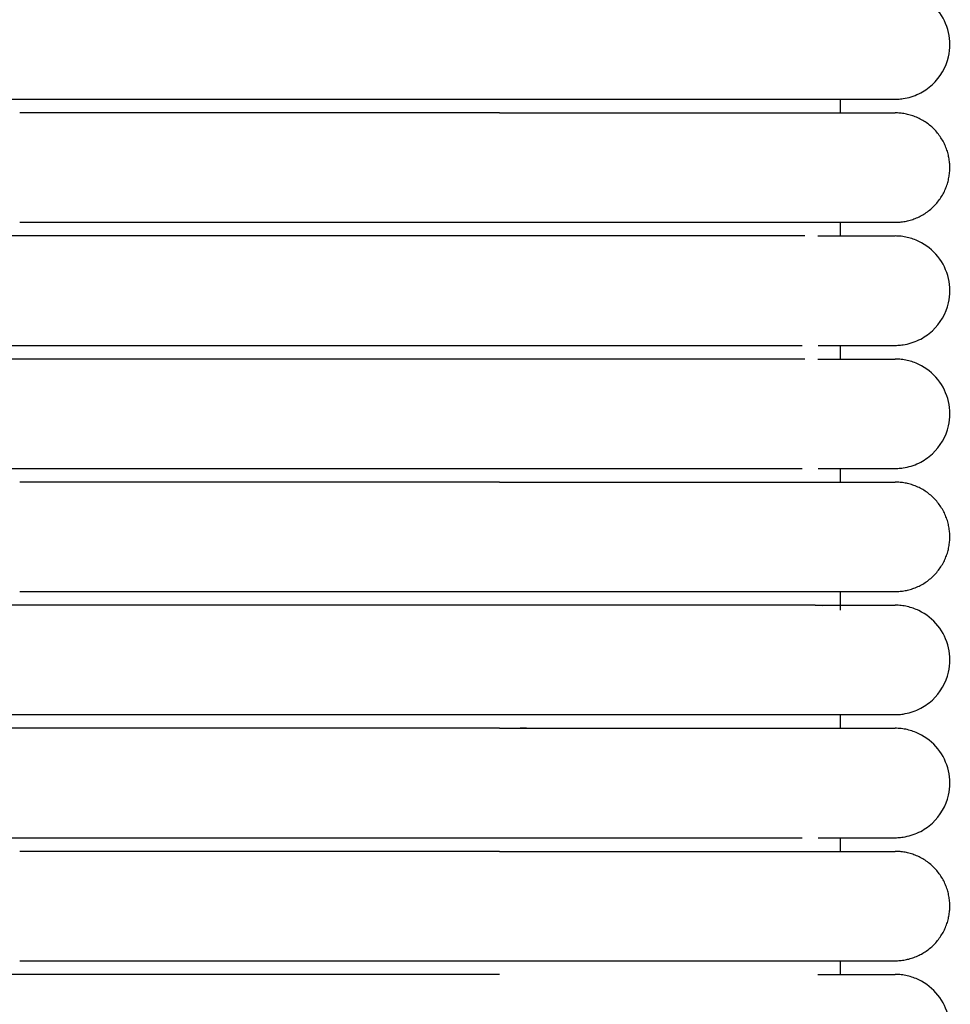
# Model space of a CAD drawing. Header units: millimetres. Extents: x -31695 to -19845, y -5614 to 7253.
# Tile 186 of 256: x -29446 to -29412, y 4864 to 4900. Entities that reach past the tile are written whole.
import ezdxf

# ---------------------------------------------------------------- set-up
doc = ezdxf.new("R2010")
doc.units = ezdxf.units.MM
doc.layers.add('2d', color=7, linetype='Continuous', true_color=0x000000)

msp = doc.modelspace()

# ---------------------------------------------------------------- linework, layer by layer
at = {"layer": '2d', "linetype": 'Continuous', "lineweight": -3}
for points, knots in [([(-29414.064, 4896.995), (-29414.031, 4896.995), (-29413.998, 4896.996), (-29413.898, 4897.001), (-29413.832, 4897.008), (-29413.766, 4897.017), (-29413.569, 4897.047), (-29413.377, 4897.107), (-29413.197, 4897.193), (-29413.017, 4897.28), (-29412.85, 4897.393), (-29412.704, 4897.529), (-29412.412, 4897.8), (-29412.203, 4898.161), (-29412.114, 4898.55), (-29412.048, 4898.842), (-29412.048, 4899.149), (-29412.115, 4899.44), (-29412.182, 4899.732), (-29412.314, 4900.008), (-29412.501, 4900.242), (-29412.687, 4900.476), (-29412.928, 4900.667), (-29413.197, 4900.797), (-29413.332, 4900.862), (-29413.474, 4900.912), (-29413.62, 4900.945), (-29413.693, 4900.962), (-29413.767, 4900.974), (-29413.878, 4900.987), (-29413.915, 4900.99), (-29413.981, 4900.993), (-29414.037, 4900.994), (-29414.065, 4900.995)], [23.44555, 23.44555, 23.44555, 23.44555, 23.445651, 23.445651, 23.445853, 23.445853, 23.445853, 24.046298, 24.046298, 24.046298, 24.647108, 24.647108, 24.647108, 25.861391, 25.861391, 25.861391, 26.766947, 26.766947, 26.766947, 27.671851, 27.671851, 27.671851, 28.577115, 28.577115, 28.577115, 29.026854, 29.026854, 29.026854, 29.266292, 29.266292, 29.386004, 29.386004, 29.475728, 29.475728, 29.475728, 29.475728]), ([(-29416.883, 4896.995), (-29416.2, 4896.995), (-29415.638, 4896.995), (-29415.202, 4896.995), (-29414.832, 4896.995), (-29414.554, 4896.995), (-29414.365, 4896.995), (-29414.177, 4896.995), (-29414.078, 4896.995), (-29414.065, 4896.995)], [0, 0, 0, 0, 8.585639, 8.585639, 8.585639, 15.831644, 15.831644, 15.831644, 22.972454, 22.972454, 22.972454, 22.972454]), ([(-29416.884, 4891.995), (-29416.198, 4891.995), (-29415.637, 4891.995), (-29415.203, 4891.995), (-29414.833, 4891.995), (-29414.554, 4891.995), (-29414.365, 4891.995), (-29414.177, 4891.995), (-29414.079, 4891.995), (-29414.065, 4891.995)], [0, 0, 0, 0, 8.649968, 8.649968, 8.649968, 15.950267, 15.950267, 15.950267, 23.144583, 23.144583, 23.144583, 23.144583]), ([(-29414.064, 4887.995), (-29414.031, 4887.995), (-29413.998, 4887.996), (-29413.898, 4888.001), (-29413.832, 4888.008), (-29413.766, 4888.017), (-29413.569, 4888.047), (-29413.377, 4888.107), (-29413.197, 4888.193), (-29413.017, 4888.28), (-29412.85, 4888.393), (-29412.704, 4888.529), (-29412.412, 4888.8), (-29412.203, 4889.161), (-29412.114, 4889.55), (-29412.048, 4889.842), (-29412.048, 4890.149), (-29412.115, 4890.44), (-29412.182, 4890.732), (-29412.314, 4891.008), (-29412.501, 4891.242), (-29412.687, 4891.476), (-29412.928, 4891.667), (-29413.197, 4891.797), (-29413.332, 4891.862), (-29413.474, 4891.912), (-29413.62, 4891.945), (-29413.693, 4891.962), (-29413.767, 4891.974), (-29413.878, 4891.987), (-29413.915, 4891.99), (-29413.981, 4891.993), (-29414.037, 4891.994), (-29414.065, 4891.995)], [23.445517, 23.445517, 23.445517, 23.445517, 23.445629, 23.445629, 23.445853, 23.445853, 23.445853, 24.046298, 24.046298, 24.046298, 24.647108, 24.647108, 24.647108, 25.861391, 25.861391, 25.861391, 26.766947, 26.766947, 26.766947, 27.671851, 27.671851, 27.671851, 28.577115, 28.577115, 28.577115, 29.026854, 29.026854, 29.026854, 29.266292, 29.266292, 29.386004, 29.386004, 29.475728, 29.475728, 29.475728, 29.475728]), ([(-29428.526, 4887.995), (-29428.325, 4887.995), (-29428.122, 4887.995), (-29427.922, 4887.995), (-29427.72, 4887.995), (-29427.519, 4887.995), (-29427.318, 4887.995), (-29427.117, 4887.995), (-29426.916, 4887.995), (-29426.716, 4887.995), (-29426.516, 4887.995), (-29426.317, 4887.995), (-29426.118, 4887.995), (-29425.919, 4887.995), (-29425.722, 4887.995), (-29425.525, 4887.995), (-29425.329, 4887.995), (-29425.133, 4887.995), (-29424.939, 4887.995), (-29424.915, 4887.995), (-29424.891, 4887.995), (-29424.867, 4887.995), (-29424.842, 4887.995), (-29424.818, 4887.995), (-29424.794, 4887.995), (-29424.746, 4887.995), (-29424.698, 4887.995), (-29424.649, 4887.995), (-29424.553, 4887.995), (-29424.457, 4887.995), (-29424.362, 4887.995), (-29424.171, 4887.995), (-29423.982, 4887.995), (-29423.795, 4887.995), (-29423.607, 4887.995), (-29423.422, 4887.995), (-29423.24, 4887.995), (-29423.059, 4887.995), (-29422.88, 4887.995), (-29422.705, 4887.995), (-29422.53, 4887.995), (-29422.358, 4887.995), (-29422.189, 4887.995), (-29422.02, 4887.995), (-29421.855, 4887.995), (-29421.693, 4887.995), (-29421.531, 4887.995), (-29421.372, 4887.995), (-29421.218, 4887.995), (-29421.063, 4887.995), (-29420.911, 4887.995), (-29420.764, 4887.995), (-29420.616, 4887.995), (-29420.473, 4887.995), (-29420.333, 4887.995), (-29420.193, 4887.995), (-29420.057, 4887.995), (-29419.925, 4887.995), (-29419.923, 4887.995), (-29419.921, 4887.995), (-29419.913, 4887.995), (-29419.909, 4887.995), (-29419.905, 4887.995), (-29419.901, 4887.995), (-29419.893, 4887.995), (-29419.886, 4887.995), (-29419.878, 4887.995), (-29419.862, 4887.995), (-29419.847, 4887.995), (-29419.832, 4887.995), (-29419.801, 4887.995), (-29419.77, 4887.995), (-29419.739, 4887.995), (-29419.709, 4887.995), (-29419.678, 4887.995), (-29419.648, 4887.995), (-29419.633, 4887.995), (-29419.618, 4887.995), (-29419.603, 4887.995), (-29419.595, 4887.995), (-29419.588, 4887.995), (-29419.58, 4887.995), (-29419.572, 4887.995), (-29419.565, 4887.995), (-29419.557, 4887.995), (-29419.527, 4887.995), (-29419.497, 4887.995), (-29419.468, 4887.995), (-29419.438, 4887.995), (-29419.408, 4887.995), (-29419.379, 4887.995), (-29419.349, 4887.995), (-29419.32, 4887.995), (-29419.291, 4887.995), (-29419.276, 4887.995), (-29419.262, 4887.995), (-29419.247, 4887.995), (-29419.233, 4887.995), (-29419.218, 4887.995), (-29419.204, 4887.995), (-29419.146, 4887.995), (-29419.089, 4887.995), (-29419.033, 4887.995), (-29418.977, 4887.995), (-29418.921, 4887.995), (-29418.866, 4887.995), (-29418.811, 4887.995), (-29418.756, 4887.995), (-29418.703, 4887.995), (-29418.649, 4887.995), (-29418.596, 4887.995), (-29418.544, 4887.995), (-29418.518, 4887.995), (-29418.492, 4887.995), (-29418.467, 4887.995), (-29418.441, 4887.995), (-29418.416, 4887.995), (-29418.39, 4887.995), (-29418.34, 4887.995), (-29418.29, 4887.995), (-29418.241, 4887.995), (-29418.229, 4887.995), (-29418.217, 4887.995), (-29418.205, 4887.995), (-29418.202, 4887.995), (-29418.198, 4887.995), (-29418.186, 4887.995), (-29418.18, 4887.995), (-29418.174, 4887.995), (-29418.168, 4887.995), (-29418.156, 4887.995), (-29418.144, 4887.995), (-29418.132, 4887.995), (-29418.12, 4887.995), (-29418.109, 4887.995), (-29418.097, 4887.995), (-29418.085, 4887.995), (-29418.073, 4887.995), (-29418.062, 4887.995), (-29418.05, 4887.995), (-29418.038, 4887.995), (-29418.027, 4887.995), (-29418.003, 4887.995), (-29417.98, 4887.995), (-29417.958, 4887.995), (-29417.935, 4887.995), (-29417.912, 4887.995), (-29417.89, 4887.995), (-29417.868, 4887.995), (-29417.846, 4887.995), (-29417.824, 4887.995), (-29417.818, 4887.995), (-29417.813, 4887.995), (-29417.808, 4887.995), (-29417.802, 4887.995), (-29417.797, 4887.995), (-29417.791, 4887.995), (-29417.786, 4887.995), (-29417.781, 4887.995), (-29417.775, 4887.995), (-29417.77, 4887.995), (-29417.764, 4887.995), (-29417.759, 4887.995), (-29417.738, 4887.995), (-29417.717, 4887.995), (-29417.696, 4887.995), (-29417.685, 4887.995), (-29417.675, 4887.995), (-29417.664, 4887.995), (-29417.654, 4887.995), (-29417.644, 4887.995), (-29417.634, 4887.995), (-29417.629, 4887.995), (-29417.623, 4887.995), (-29417.618, 4887.995), (-29417.616, 4887.995), (-29417.613, 4887.995), (-29417.603, 4887.995), (-29417.593, 4887.995), (-29417.583, 4887.995), (-29417.573, 4887.995), (-29417.568, 4887.995), (-29417.563, 4887.995), (-29417.558, 4887.995), (-29417.553, 4887.995), (-29417.548, 4887.995), (-29417.543, 4887.995), (-29417.541, 4887.995), (-29417.539, 4887.995), (-29417.529, 4887.995), (-29417.524, 4887.995), (-29417.519, 4887.995), (-29417.46, 4887.995)], [0, 0, 0, 0, 0.610358, 0.610358, 0.610358, 1.221927, 1.221927, 1.221927, 1.83461, 1.83461, 1.83461, 2.448304, 2.448304, 2.448304, 3.0629, 3.0629, 3.0629, 3.678308, 3.678308, 3.678308, 3.755279, 3.755279, 3.755279, 3.832262, 3.832262, 3.832262, 3.986263, 3.986263, 3.986263, 4.294407, 4.294407, 4.294407, 4.911284, 4.911284, 4.911284, 5.527266, 5.527266, 5.527266, 6.137548, 6.137548, 6.137548, 6.742447, 6.742447, 6.742447, 7.342023, 7.342023, 7.342023, 7.936208, 7.936208, 7.936208, 8.524878, 8.524878, 8.524878, 9.107824, 9.107824, 9.107824, 9.684792, 9.684792, 9.684792, 9.701692, 9.701692, 9.701692, 9.718601, 9.718601, 9.718601, 9.752443, 9.752443, 9.752443, 9.820216, 9.820216, 9.820216, 9.95612, 9.95612, 9.95612, 10.092494, 10.092494, 10.092494, 10.160856, 10.160856, 10.160856, 10.19508, 10.19508, 10.19508, 10.229333, 10.229333, 10.229333, 10.36663, 10.36663, 10.36663, 10.50438, 10.50438, 10.50438, 10.642574, 10.642574, 10.642574, 10.711837, 10.711837, 10.711837, 10.78121, 10.78121, 10.78121, 11.059782, 11.059782, 11.059782, 11.340054, 11.340054, 11.340054, 11.621987, 11.621987, 11.621987, 11.905551, 11.905551, 11.905551, 12.047936, 12.047936, 12.047936, 12.190719, 12.190719, 12.190719, 12.477472, 12.477472, 12.477472, 12.549405, 12.549405, 12.549405, 12.585409, 12.585409, 12.585409, 12.621437, 12.621437, 12.621437, 12.693566, 12.693566, 12.693566, 12.765793, 12.765793, 12.765793, 12.838117, 12.838117, 12.838117, 12.910539, 12.910539, 12.910539, 13.055673, 13.055673, 13.055673, 13.201197, 13.201197, 13.201197, 13.347111, 13.347111, 13.347111, 13.38365, 13.38365, 13.38365, 13.420214, 13.420214, 13.420214, 13.456803, 13.456803, 13.456803, 13.493415, 13.493415, 13.493415, 13.64011, 13.64011, 13.64011, 13.713606, 13.713606, 13.713606, 13.787199, 13.787199, 13.787199, 13.824034, 13.824034, 13.824034, 13.860892, 13.860892, 13.860892, 13.934684, 13.934684, 13.934684, 13.971618, 13.971618, 13.971618, 14.008576, 14.008576, 14.008576, 14.045559, 14.045559, 14.045559, 14.082567, 14.082567, 14.082567, 14.082567]), ([(-29416.883, 4887.995), (-29416.2, 4887.995), (-29415.638, 4887.995), (-29415.202, 4887.995), (-29414.832, 4887.995), (-29414.554, 4887.995), (-29414.365, 4887.995), (-29414.177, 4887.995), (-29414.078, 4887.995), (-29414.065, 4887.995)], [0, 0, 0, 0, 8.58564, 8.58564, 8.58564, 15.831646, 15.831646, 15.831646, 22.972458, 22.972458, 22.972458, 22.972458]), ([(-29416.884, 4887.495), (-29416.198, 4887.495), (-29415.637, 4887.495), (-29415.203, 4887.495), (-29414.833, 4887.495), (-29414.554, 4887.495), (-29414.365, 4887.495), (-29414.177, 4887.495), (-29414.079, 4887.495), (-29414.065, 4887.495)], [0, 0, 0, 0, 8.649968, 8.649968, 8.649968, 15.950267, 15.950267, 15.950267, 23.144583, 23.144583, 23.144583, 23.144583]), ([(-29414.064, 4883.495), (-29414.031, 4883.495), (-29413.998, 4883.496), (-29413.898, 4883.501), (-29413.832, 4883.508), (-29413.766, 4883.517), (-29413.569, 4883.547), (-29413.377, 4883.607), (-29413.197, 4883.693), (-29413.017, 4883.78), (-29412.85, 4883.893), (-29412.704, 4884.029), (-29412.412, 4884.3), (-29412.203, 4884.661), (-29412.114, 4885.05), (-29412.048, 4885.342), (-29412.048, 4885.649), (-29412.115, 4885.94), (-29412.182, 4886.232), (-29412.314, 4886.508), (-29412.501, 4886.742), (-29412.687, 4886.976), (-29412.928, 4887.167), (-29413.197, 4887.297), (-29413.332, 4887.362), (-29413.474, 4887.412), (-29413.62, 4887.445), (-29413.693, 4887.462), (-29413.767, 4887.474), (-29413.878, 4887.487), (-29413.915, 4887.49), (-29413.981, 4887.493), (-29414.037, 4887.494), (-29414.065, 4887.495)], [23.445666, 23.445666, 23.445666, 23.445666, 23.445728, 23.445728, 23.445853, 23.445853, 23.445853, 24.046298, 24.046298, 24.046298, 24.647108, 24.647108, 24.647108, 25.861391, 25.861391, 25.861391, 26.766947, 26.766947, 26.766947, 27.671851, 27.671851, 27.671851, 28.577115, 28.577115, 28.577115, 29.026854, 29.026854, 29.026854, 29.266292, 29.266292, 29.386004, 29.386004, 29.475728, 29.475728, 29.475728, 29.475728]), ([(-29428.526, 4883.495), (-29428.325, 4883.495), (-29428.122, 4883.495), (-29427.922, 4883.495), (-29427.72, 4883.495), (-29427.519, 4883.495), (-29427.318, 4883.495), (-29427.117, 4883.495), (-29426.916, 4883.495), (-29426.716, 4883.495), (-29426.516, 4883.495), (-29426.317, 4883.495), (-29426.118, 4883.495), (-29425.919, 4883.495), (-29425.722, 4883.495), (-29425.525, 4883.495), (-29425.329, 4883.495), (-29425.133, 4883.495), (-29424.939, 4883.495), (-29424.915, 4883.495), (-29424.891, 4883.495), (-29424.867, 4883.495), (-29424.842, 4883.495), (-29424.818, 4883.495), (-29424.794, 4883.495), (-29424.746, 4883.495), (-29424.698, 4883.495), (-29424.649, 4883.495), (-29424.553, 4883.495), (-29424.457, 4883.495), (-29424.362, 4883.495), (-29424.171, 4883.495), (-29423.982, 4883.495), (-29423.795, 4883.495), (-29423.607, 4883.495), (-29423.422, 4883.495), (-29423.24, 4883.495), (-29423.059, 4883.495), (-29422.88, 4883.495), (-29422.705, 4883.495), (-29422.53, 4883.495), (-29422.358, 4883.495), (-29422.189, 4883.495), (-29422.02, 4883.495), (-29421.855, 4883.495), (-29421.693, 4883.495), (-29421.531, 4883.495), (-29421.372, 4883.495), (-29421.218, 4883.495), (-29421.063, 4883.495), (-29420.911, 4883.495), (-29420.764, 4883.495), (-29420.617, 4883.495), (-29420.473, 4883.495), (-29420.333, 4883.495), (-29420.193, 4883.495), (-29420.057, 4883.495), (-29419.925, 4883.495), (-29419.923, 4883.495), (-29419.921, 4883.495), (-29419.913, 4883.495), (-29419.909, 4883.495), (-29419.905, 4883.495), (-29419.901, 4883.495), (-29419.893, 4883.495), (-29419.886, 4883.495), (-29419.878, 4883.495), (-29419.862, 4883.495), (-29419.847, 4883.495), (-29419.832, 4883.495), (-29419.801, 4883.495), (-29419.77, 4883.495), (-29419.739, 4883.495), (-29419.709, 4883.495), (-29419.678, 4883.495), (-29419.648, 4883.495), (-29419.633, 4883.495), (-29419.618, 4883.495), (-29419.603, 4883.495), (-29419.595, 4883.495), (-29419.588, 4883.495), (-29419.58, 4883.495), (-29419.572, 4883.495), (-29419.565, 4883.495), (-29419.557, 4883.495), (-29419.527, 4883.495), (-29419.497, 4883.495), (-29419.468, 4883.495), (-29419.438, 4883.495), (-29419.408, 4883.495), (-29419.379, 4883.495), (-29419.349, 4883.495), (-29419.32, 4883.495), (-29419.291, 4883.495), (-29419.276, 4883.495), (-29419.262, 4883.495), (-29419.247, 4883.495), (-29419.233, 4883.495), (-29419.218, 4883.495), (-29419.204, 4883.495), (-29419.146, 4883.495), (-29419.089, 4883.495), (-29419.033, 4883.495), (-29418.977, 4883.495), (-29418.921, 4883.495), (-29418.866, 4883.495), (-29418.811, 4883.495), (-29418.756, 4883.495), (-29418.703, 4883.495), (-29418.649, 4883.495), (-29418.596, 4883.495), (-29418.544, 4883.495), (-29418.518, 4883.495), (-29418.492, 4883.495), (-29418.467, 4883.495), (-29418.441, 4883.495), (-29418.416, 4883.495), (-29418.39, 4883.495), (-29418.34, 4883.495), (-29418.29, 4883.495), (-29418.241, 4883.495), (-29418.229, 4883.495), (-29418.217, 4883.495), (-29418.205, 4883.495), (-29418.202, 4883.495), (-29418.198, 4883.495), (-29418.186, 4883.495), (-29418.18, 4883.495), (-29418.174, 4883.495), (-29418.168, 4883.495), (-29418.156, 4883.495), (-29418.144, 4883.495), (-29418.132, 4883.495), (-29418.12, 4883.495), (-29418.109, 4883.495), (-29418.097, 4883.495), (-29418.085, 4883.495), (-29418.073, 4883.495), (-29418.062, 4883.495), (-29418.05, 4883.495), (-29418.038, 4883.495), (-29418.027, 4883.495), (-29418.003, 4883.495), (-29417.98, 4883.495), (-29417.958, 4883.495), (-29417.935, 4883.495), (-29417.912, 4883.495), (-29417.89, 4883.495), (-29417.868, 4883.495), (-29417.846, 4883.495), (-29417.824, 4883.495), (-29417.818, 4883.495), (-29417.813, 4883.495), (-29417.808, 4883.495), (-29417.802, 4883.495), (-29417.797, 4883.495), (-29417.791, 4883.495), (-29417.786, 4883.495), (-29417.781, 4883.495), (-29417.775, 4883.495), (-29417.77, 4883.495), (-29417.764, 4883.495), (-29417.759, 4883.495), (-29417.738, 4883.495), (-29417.717, 4883.495), (-29417.696, 4883.495), (-29417.685, 4883.495), (-29417.675, 4883.495), (-29417.664, 4883.495), (-29417.654, 4883.495), (-29417.644, 4883.495), (-29417.634, 4883.495), (-29417.629, 4883.495), (-29417.623, 4883.495), (-29417.618, 4883.495), (-29417.616, 4883.495), (-29417.613, 4883.495), (-29417.603, 4883.495), (-29417.593, 4883.495), (-29417.583, 4883.495), (-29417.573, 4883.495), (-29417.568, 4883.495), (-29417.563, 4883.495), (-29417.558, 4883.495), (-29417.553, 4883.495), (-29417.548, 4883.495), (-29417.543, 4883.495), (-29417.541, 4883.495), (-29417.539, 4883.495), (-29417.529, 4883.495), (-29417.524, 4883.495), (-29417.519, 4883.495), (-29417.46, 4883.495)], [0, 0, 0, 0, 0.610358, 0.610358, 0.610358, 1.221927, 1.221927, 1.221927, 1.83461, 1.83461, 1.83461, 2.448304, 2.448304, 2.448304, 3.0629, 3.0629, 3.0629, 3.678308, 3.678308, 3.678308, 3.75528, 3.75528, 3.75528, 3.832263, 3.832263, 3.832263, 3.986264, 3.986264, 3.986264, 4.294407, 4.294407, 4.294407, 4.911284, 4.911284, 4.911284, 5.527266, 5.527266, 5.527266, 6.137548, 6.137548, 6.137548, 6.742447, 6.742447, 6.742447, 7.342024, 7.342024, 7.342024, 7.936209, 7.936209, 7.936209, 8.524879, 8.524879, 8.524879, 9.107824, 9.107824, 9.107824, 9.684792, 9.684792, 9.684792, 9.701692, 9.701692, 9.701692, 9.718602, 9.718602, 9.718602, 9.752443, 9.752443, 9.752443, 9.820216, 9.820216, 9.820216, 9.95612, 9.95612, 9.95612, 10.092495, 10.092495, 10.092495, 10.160857, 10.160857, 10.160857, 10.195081, 10.195081, 10.195081, 10.229334, 10.229334, 10.229334, 10.366631, 10.366631, 10.366631, 10.50438, 10.50438, 10.50438, 10.642575, 10.642575, 10.642575, 10.711838, 10.711838, 10.711838, 10.78121, 10.78121, 10.78121, 11.059782, 11.059782, 11.059782, 11.340054, 11.340054, 11.340054, 11.621987, 11.621987, 11.621987, 11.905552, 11.905552, 11.905552, 12.047936, 12.047936, 12.047936, 12.190719, 12.190719, 12.190719, 12.477472, 12.477472, 12.477472, 12.549406, 12.549406, 12.549406, 12.585409, 12.585409, 12.585409, 12.621437, 12.621437, 12.621437, 12.693567, 12.693567, 12.693567, 12.765794, 12.765794, 12.765794, 12.838118, 12.838118, 12.838118, 12.910539, 12.910539, 12.910539, 13.055674, 13.055674, 13.055674, 13.201198, 13.201198, 13.201198, 13.347111, 13.347111, 13.347111, 13.38365, 13.38365, 13.38365, 13.420214, 13.420214, 13.420214, 13.456803, 13.456803, 13.456803, 13.493416, 13.493416, 13.493416, 13.640111, 13.640111, 13.640111, 13.713606, 13.713606, 13.713606, 13.7872, 13.7872, 13.7872, 13.824034, 13.824034, 13.824034, 13.860893, 13.860893, 13.860893, 13.934685, 13.934685, 13.934685, 13.971618, 13.971618, 13.971618, 14.008576, 14.008576, 14.008576, 14.045559, 14.045559, 14.045559, 14.082568, 14.082568, 14.082568, 14.082568]), ([(-29416.883, 4883.495), (-29416.2, 4883.495), (-29415.638, 4883.495), (-29415.202, 4883.495), (-29414.832, 4883.495), (-29414.554, 4883.495), (-29414.365, 4883.495), (-29414.177, 4883.495), (-29414.078, 4883.495), (-29414.065, 4883.495)], [0, 0, 0, 0, 8.585641, 8.585641, 8.585641, 15.831647, 15.831647, 15.831647, 22.972459, 22.972459, 22.972459, 22.972459]), ([(-29416.992, 4878.495), (-29416.996, 4878.495), (-29416.999, 4878.495), (-29417.003, 4878.495), (-29417.045, 4878.495), (-29417.09, 4878.495), (-29417.138, 4878.495), (-29417.186, 4878.495), (-29417.237, 4878.495), (-29417.29, 4878.495), (-29417.316, 4878.495), (-29417.343, 4878.495), (-29417.371, 4878.495)], [2.256389, 2.256389, 2.256389, 2.256389, 2.294674, 2.294674, 2.294674, 2.750256, 2.750256, 2.750256, 3.204628, 3.204628, 3.204628, 3.431183, 3.431183, 3.431183, 3.431183]), ([(-29416.992, 4878.495), (-29416.988, 4878.495), (-29416.984, 4878.495), (-29416.965, 4878.495), (-29416.95, 4878.495), (-29416.936, 4878.495)], [2.497675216, 2.497675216, 2.497675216, 2.497675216, 2.497967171, 2.497967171, 2.498976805, 2.498976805, 2.498976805, 2.498976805]), ([(-29416.884, 4878.495), (-29416.198, 4878.495), (-29415.637, 4878.495), (-29415.203, 4878.495), (-29414.833, 4878.495), (-29414.554, 4878.495), (-29414.365, 4878.495), (-29414.177, 4878.495), (-29414.079, 4878.495), (-29414.065, 4878.495)], [0, 0, 0, 0, 8.649967, 8.649967, 8.649967, 15.950266, 15.950266, 15.950266, 23.144582, 23.144582, 23.144582, 23.144582]), ([(-29414.064, 4874.495), (-29414.031, 4874.495), (-29413.998, 4874.496), (-29413.898, 4874.501), (-29413.832, 4874.508), (-29413.766, 4874.517), (-29413.569, 4874.547), (-29413.377, 4874.607), (-29413.197, 4874.693), (-29413.017, 4874.78), (-29412.85, 4874.893), (-29412.704, 4875.029), (-29412.412, 4875.3), (-29412.203, 4875.661), (-29412.114, 4876.05), (-29412.048, 4876.342), (-29412.048, 4876.649), (-29412.115, 4876.94), (-29412.182, 4877.232), (-29412.314, 4877.508), (-29412.501, 4877.742), (-29412.687, 4877.976), (-29412.928, 4878.167), (-29413.197, 4878.297), (-29413.332, 4878.362), (-29413.474, 4878.412), (-29413.62, 4878.445), (-29413.693, 4878.462), (-29413.767, 4878.474), (-29413.878, 4878.487), (-29413.915, 4878.49), (-29413.981, 4878.493), (-29414.037, 4878.494), (-29414.065, 4878.495)], [23.444104, 23.444104, 23.444104, 23.444104, 23.444673, 23.444673, 23.445821, 23.445821, 23.445821, 24.04618, 24.04618, 24.04618, 24.646988, 24.646988, 24.646988, 25.861277, 25.861277, 25.861277, 26.766819, 26.766819, 26.766819, 27.671715, 27.671715, 27.671715, 28.57696, 28.57696, 28.57696, 29.026694, 29.026694, 29.026694, 29.266131, 29.266131, 29.385842, 29.385842, 29.475564, 29.475564, 29.475564, 29.475564]), ([(-29416.883, 4874.495), (-29416.2, 4874.495), (-29415.638, 4874.495), (-29415.202, 4874.495), (-29414.832, 4874.495), (-29414.554, 4874.495), (-29414.365, 4874.495), (-29414.176, 4874.495), (-29414.078, 4874.495), (-29414.065, 4874.495)], [0, 0, 0, 0, 8.587773, 8.587773, 8.587773, 15.835579, 15.835579, 15.835579, 22.978165, 22.978165, 22.978165, 22.978165]), ([(-29428.526, 4873.995), (-29428.324, 4873.995), (-29427.739, 4873.995), (-29427.153, 4873.995), (-29426.771, 4873.995)], [1.5131938, 1.5131938, 1.5131938, 1.5131938, 1.5643554, 1.6619678, 1.6619678, 1.6619678, 1.6619678]), ([(-29426.771, 4873.995), (-29420.864, 4873.995), (-29416.98, 4873.995), (-29415.203, 4873.995), (-29414.833, 4873.995), (-29414.554, 4873.995), (-29414.365, 4873.995), (-29414.177, 4873.995), (-29414.079, 4873.995), (-29414.065, 4873.995)], [-26.131293, -26.131293, -26.131293, -26.131293, 8.818765, 8.818765, 8.818765, 16.034048, 16.034048, 16.034048, 23.144582, 23.144582, 23.144582, 23.144582]), ([(-29414.065, 4869.995), (-29414.064, 4869.995), (-29414.064, 4869.995), (-29414.031, 4869.995), (-29413.998, 4869.996), (-29413.898, 4870.001), (-29413.832, 4870.008), (-29413.766, 4870.017), (-29413.569, 4870.047), (-29413.377, 4870.107), (-29413.197, 4870.193), (-29413.017, 4870.28), (-29412.85, 4870.393), (-29412.704, 4870.529), (-29412.412, 4870.8), (-29412.203, 4871.161), (-29412.114, 4871.55), (-29412.048, 4871.842), (-29412.048, 4872.149), (-29412.115, 4872.44), (-29412.182, 4872.732), (-29412.314, 4873.008), (-29412.501, 4873.242), (-29412.687, 4873.476), (-29412.928, 4873.667), (-29413.197, 4873.797), (-29413.332, 4873.862), (-29413.474, 4873.912), (-29413.62, 4873.945), (-29413.693, 4873.962), (-29413.767, 4873.974), (-29413.878, 4873.987), (-29413.915, 4873.99), (-29413.981, 4873.993), (-29414.037, 4873.994), (-29414.065, 4873.995)], [22.969496, 22.969496, 22.969496, 22.969496, 23.039465, 23.039465, 23.140712, 23.140712, 23.343271, 23.343271, 23.343271, 23.952265, 23.952265, 23.952265, 24.561714, 24.561714, 24.561714, 25.793468, 25.793468, 25.793468, 26.712033, 26.712033, 26.712033, 27.629944, 27.629944, 27.629944, 28.548208, 28.548208, 28.548208, 29.004411, 29.004411, 29.004411, 29.247292, 29.247292, 29.368725, 29.368725, 29.459737, 29.459737, 29.459737, 29.459737]), ([(-29428.526, 4869.995), (-29428.324, 4869.995), (-29428.123, 4869.995), (-29427.922, 4869.995), (-29427.86, 4869.995), (-29427.799, 4869.995), (-29427.738, 4869.995)], [1.7577839, 1.7577839, 1.7577839, 1.7577839, 2.3635354, 2.3635354, 2.3635354, 2.5477547, 2.5477547, 2.5477547, 2.5477547]), ([(-29427.738, 4869.995), (-29427.598, 4869.995), (-29427.458, 4869.995), (-29427.318, 4869.995), (-29427.117, 4869.995), (-29426.916, 4869.995), (-29426.716, 4869.995), (-29426.516, 4869.995), (-29426.317, 4869.995), (-29426.118, 4869.995), (-29425.919, 4869.995), (-29425.722, 4869.995), (-29425.525, 4869.995), (-29425.329, 4869.995), (-29425.133, 4869.995), (-29424.939, 4869.995), (-29424.915, 4869.995), (-29424.891, 4869.995), (-29424.867, 4869.995), (-29424.842, 4869.995), (-29424.818, 4869.995), (-29424.794, 4869.995), (-29424.746, 4869.995), (-29424.698, 4869.995), (-29424.649, 4869.995), (-29424.553, 4869.995), (-29424.457, 4869.995), (-29424.362, 4869.995), (-29424.171, 4869.995), (-29423.982, 4869.995), (-29423.795, 4869.995), (-29423.607, 4869.995), (-29423.422, 4869.995), (-29423.24, 4869.995), (-29423.059, 4869.995), (-29422.88, 4869.995), (-29422.705, 4869.995), (-29422.53, 4869.995), (-29422.358, 4869.995), (-29422.189, 4869.995), (-29422.02, 4869.995), (-29421.855, 4869.995), (-29421.693, 4869.995), (-29421.531, 4869.995), (-29421.372, 4869.995), (-29421.218, 4869.995), (-29421.063, 4869.995), (-29420.911, 4869.995), (-29420.764, 4869.995), (-29420.616, 4869.995), (-29420.473, 4869.995), (-29420.333, 4869.995), (-29420.193, 4869.995), (-29420.057, 4869.995), (-29419.925, 4869.995), (-29419.923, 4869.995), (-29419.921, 4869.995), (-29419.913, 4869.995), (-29419.909, 4869.995), (-29419.905, 4869.995), (-29419.901, 4869.995), (-29419.893, 4869.995), (-29419.886, 4869.995), (-29419.878, 4869.995), (-29419.862, 4869.995), (-29419.847, 4869.995), (-29419.832, 4869.995), (-29419.801, 4869.995), (-29419.77, 4869.995), (-29419.739, 4869.995), (-29419.709, 4869.995), (-29419.678, 4869.995), (-29419.648, 4869.995), (-29419.633, 4869.995), (-29419.618, 4869.995), (-29419.603, 4869.995), (-29419.595, 4869.995), (-29419.588, 4869.995), (-29419.58, 4869.995), (-29419.572, 4869.995), (-29419.565, 4869.995), (-29419.557, 4869.995), (-29419.527, 4869.995), (-29419.497, 4869.995), (-29419.468, 4869.995), (-29419.438, 4869.995), (-29419.408, 4869.995), (-29419.379, 4869.995), (-29419.349, 4869.995), (-29419.32, 4869.995), (-29419.291, 4869.995), (-29419.276, 4869.995), (-29419.262, 4869.995), (-29419.247, 4869.995), (-29419.233, 4869.995), (-29419.218, 4869.995), (-29419.204, 4869.995), (-29419.146, 4869.995), (-29419.089, 4869.995), (-29419.033, 4869.995), (-29418.977, 4869.995), (-29418.921, 4869.995), (-29418.866, 4869.995), (-29418.811, 4869.995), (-29418.756, 4869.995), (-29418.703, 4869.995), (-29418.649, 4869.995), (-29418.596, 4869.995), (-29418.544, 4869.995), (-29418.518, 4869.995), (-29418.492, 4869.995), (-29418.467, 4869.995), (-29418.441, 4869.995), (-29418.416, 4869.995), (-29418.39, 4869.995), (-29418.34, 4869.995), (-29418.29, 4869.995), (-29418.241, 4869.995), (-29418.229, 4869.995), (-29418.217, 4869.995), (-29418.205, 4869.995), (-29418.202, 4869.995), (-29418.198, 4869.995), (-29418.186, 4869.995), (-29418.18, 4869.995), (-29418.174, 4869.995), (-29418.168, 4869.995), (-29418.156, 4869.995), (-29418.144, 4869.995), (-29418.132, 4869.995), (-29418.12, 4869.995), (-29418.109, 4869.995), (-29418.097, 4869.995), (-29418.085, 4869.995), (-29418.073, 4869.995), (-29418.062, 4869.995), (-29418.05, 4869.995), (-29418.038, 4869.995), (-29418.027, 4869.995), (-29418.003, 4869.995), (-29417.98, 4869.995), (-29417.958, 4869.995), (-29417.935, 4869.995), (-29417.912, 4869.995), (-29417.89, 4869.995), (-29417.868, 4869.995), (-29417.846, 4869.995), (-29417.824, 4869.995), (-29417.818, 4869.995), (-29417.813, 4869.995), (-29417.808, 4869.995), (-29417.802, 4869.995), (-29417.797, 4869.995), (-29417.791, 4869.995), (-29417.786, 4869.995), (-29417.781, 4869.995), (-29417.775, 4869.995), (-29417.77, 4869.995), (-29417.764, 4869.995), (-29417.759, 4869.995), (-29417.738, 4869.995), (-29417.717, 4869.995), (-29417.696, 4869.995), (-29417.685, 4869.995), (-29417.675, 4869.995), (-29417.664, 4869.995), (-29417.654, 4869.995), (-29417.644, 4869.995), (-29417.634, 4869.995), (-29417.629, 4869.995), (-29417.623, 4869.995), (-29417.618, 4869.995), (-29417.616, 4869.995), (-29417.613, 4869.995), (-29417.603, 4869.995), (-29417.593, 4869.995), (-29417.583, 4869.995), (-29417.573, 4869.995), (-29417.568, 4869.995), (-29417.563, 4869.995), (-29417.558, 4869.995), (-29417.553, 4869.995), (-29417.548, 4869.995), (-29417.543, 4869.995), (-29417.541, 4869.995), (-29417.539, 4869.995), (-29417.529, 4869.995), (-29417.524, 4869.995), (-29417.519, 4869.995), (-29417.46, 4869.995)], [2.547755, 2.547755, 2.547755, 2.547755, 2.973535, 2.973535, 2.973535, 3.586578, 3.586578, 3.586578, 4.200631, 4.200631, 4.200631, 4.815587, 4.815587, 4.815587, 5.431356, 5.431356, 5.431356, 5.508372, 5.508372, 5.508372, 5.5854, 5.5854, 5.5854, 5.739492, 5.739492, 5.739492, 6.047816, 6.047816, 6.047816, 6.665054, 6.665054, 6.665054, 7.281397, 7.281397, 7.281397, 7.892036, 7.892036, 7.892036, 8.49729, 8.49729, 8.49729, 9.097218, 9.097218, 9.097218, 9.691751, 9.691751, 9.691751, 10.280766, 10.280766, 10.280766, 10.864053, 10.864053, 10.864053, 11.441359, 11.441359, 11.441359, 11.458269, 11.458269, 11.458269, 11.475188, 11.475188, 11.475188, 11.509049, 11.509049, 11.509049, 11.576862, 11.576862, 11.576862, 11.712846, 11.712846, 11.712846, 11.8493, 11.8493, 11.8493, 11.917702, 11.917702, 11.917702, 11.951946, 11.951946, 11.951946, 11.986219, 11.986219, 11.986219, 12.123597, 12.123597, 12.123597, 12.261427, 12.261427, 12.261427, 12.399703, 12.399703, 12.399703, 12.469006, 12.469006, 12.469006, 12.538419, 12.538419, 12.538419, 12.817154, 12.817154, 12.817154, 13.097591, 13.097591, 13.097591, 13.379689, 13.379689, 13.379689, 13.663419, 13.663419, 13.663419, 13.805887, 13.805887, 13.805887, 13.948754, 13.948754, 13.948754, 14.235675, 14.235675, 14.235675, 14.307651, 14.307651, 14.307651, 14.343675, 14.343675, 14.343675, 14.379725, 14.379725, 14.379725, 14.451896, 14.451896, 14.451896, 14.524165, 14.524165, 14.524165, 14.596532, 14.596532, 14.596532, 14.668996, 14.668996, 14.668996, 14.814215, 14.814215, 14.814215, 14.959824, 14.959824, 14.959824, 15.105823, 15.105823, 15.105823, 15.142384, 15.142384, 15.142384, 15.17897, 15.17897, 15.17897, 15.21558, 15.21558, 15.21558, 15.252214, 15.252214, 15.252214, 15.398995, 15.398995, 15.398995, 15.472533, 15.472533, 15.472533, 15.54617, 15.54617, 15.54617, 15.583026, 15.583026, 15.583026, 15.619906, 15.619906, 15.619906, 15.693741, 15.693741, 15.693741, 15.730696, 15.730696, 15.730696, 15.767676, 15.767676, 15.767676, 15.804681, 15.804681, 15.804681, 15.841711, 15.841711, 15.841711, 15.841711]), ([(-29416.883, 4869.995), (-29416.2, 4869.995), (-29415.638, 4869.995), (-29415.202, 4869.995), (-29414.832, 4869.995), (-29414.554, 4869.995), (-29414.365, 4869.995), (-29414.176, 4869.995), (-29414.078, 4869.995), (-29414.065, 4869.995)], [0, 0, 0, 0, 8.587774, 8.587774, 8.587774, 15.835581, 15.835581, 15.835581, 22.978167, 22.978167, 22.978167, 22.978167]), ([(-29416.884, 4864.995), (-29416.198, 4864.995), (-29415.637, 4864.995), (-29415.203, 4864.995), (-29414.833, 4864.995), (-29414.554, 4864.995), (-29414.365, 4864.995), (-29414.177, 4864.995), (-29414.079, 4864.995), (-29414.065, 4864.995)], [0, 0, 0, 0, 8.649967, 8.649967, 8.649967, 15.950266, 15.950266, 15.950266, 23.144582, 23.144582, 23.144582, 23.144582]), ([(-29414.065, 4860.995), (-29414.064, 4860.995), (-29414.064, 4860.995), (-29414.031, 4860.995), (-29413.998, 4860.996), (-29413.898, 4861.001), (-29413.832, 4861.008), (-29413.766, 4861.017), (-29413.569, 4861.047), (-29413.377, 4861.107), (-29413.197, 4861.193), (-29413.017, 4861.28), (-29412.85, 4861.393), (-29412.704, 4861.529), (-29412.412, 4861.8), (-29412.203, 4862.161), (-29412.114, 4862.55), (-29412.048, 4862.842), (-29412.048, 4863.149), (-29412.115, 4863.44), (-29412.182, 4863.732), (-29412.314, 4864.008), (-29412.501, 4864.242), (-29412.687, 4864.476), (-29412.928, 4864.667), (-29413.197, 4864.797), (-29413.332, 4864.862), (-29413.474, 4864.912), (-29413.62, 4864.945), (-29413.693, 4864.962), (-29413.767, 4864.974), (-29413.878, 4864.987), (-29413.915, 4864.99), (-29413.981, 4864.993), (-29414.037, 4864.994), (-29414.065, 4864.995)], [22.969562, 22.969562, 22.969562, 22.969562, 23.039532, 23.039532, 23.140725, 23.140725, 23.343285, 23.343285, 23.343285, 23.952277, 23.952277, 23.952277, 24.561724, 24.561724, 24.561724, 25.793474, 25.793474, 25.793474, 26.712036, 26.712036, 26.712036, 27.629944, 27.629944, 27.629944, 28.548206, 28.548206, 28.548206, 29.004407, 29.004407, 29.004407, 29.247287, 29.247287, 29.36872, 29.36872, 29.459732, 29.459732, 29.459732, 29.459732])]:
    msp.add_open_spline(points, degree=3, knots=knots, dxfattribs=at)
for points, weights, knots in [([(-29453.065, 4896.995), (-29453.065, 4896.995), (-29451.014, 4896.995), (-29448.964, 4896.995), (-29446.065, 4896.995)], [1, 0.853553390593, 0.853553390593, 0.853553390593, 1], [0, 0, 0, 5.79899, 5.79899, 11.59798, 11.59798, 11.59798]), ([(-29428.526, 4896.495), (-29423.555, 4896.495), (-29420.04, 4896.495), (-29417.69, 4896.495), (-29416.884, 4896.495)], [1, 0.853553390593, 0.853553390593, 0.853553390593, 0.919067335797], [0, 0, 0, 9.941125, 9.941125, 16.590224, 16.590224, 16.590224]), ([(-29414.065, 4892.495), (-29412.065, 4892.495), (-29412.065, 4894.495), (-29412.065, 4896.495), (-29414.065, 4896.495)], [1, 0.707106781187, 1, 0.707106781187, 1], [0, 0, 0, 1.570796, 1.570796, 3.141593, 3.141593, 3.141593]), ([(-29428.526, 4892.495), (-29423.555, 4892.495), (-29420.04, 4892.495), (-29417.69, 4892.495), (-29416.884, 4892.495)], [1, 0.853553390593, 0.853553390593, 0.853553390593, 0.919067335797], [0, 0, 0, 9.941125, 9.941125, 16.590224, 16.590224, 16.590224]), ([(-29446.065, 4891.995), (-29448.964, 4891.995), (-29451.014, 4891.995), (-29453.065, 4891.995), (-29453.065, 4891.995)], [1, 0.853553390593, 0.853553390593, 0.853553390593, 1], [0, 0, 0, 5.79899, 5.79899, 11.59798, 11.59798, 11.59798]), ([(-29453.065, 4887.995), (-29453.065, 4887.995), (-29451.014, 4887.995), (-29448.964, 4887.995), (-29446.065, 4887.995)], [1, 0.853553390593, 0.853553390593, 0.853553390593, 1], [0, 0, 0, 5.79899, 5.79899, 11.59798, 11.59798, 11.59798]), ([(-29446.065, 4887.495), (-29448.964, 4887.495), (-29451.014, 4887.495), (-29453.065, 4887.495), (-29453.065, 4887.495)], [1, 0.853553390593, 0.853553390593, 0.853553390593, 1], [0, 0, 0, 5.79899, 5.79899, 11.59798, 11.59798, 11.59798]), ([(-29453.065, 4883.495), (-29453.065, 4883.495), (-29451.014, 4883.495), (-29448.964, 4883.495), (-29446.065, 4883.495)], [1, 0.853553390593, 0.853553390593, 0.853553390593, 1], [0, 0, 0, 5.79899, 5.79899, 11.59798, 11.59798, 11.59798]), ([(-29428.526, 4882.995), (-29423.555, 4882.995), (-29420.04, 4882.995), (-29417.69, 4882.995), (-29416.884, 4882.995)], [1, 0.853553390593, 0.853553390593, 0.853553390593, 0.919067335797], [0, 0, 0, 9.941125, 9.941125, 16.590224, 16.590224, 16.590224]), ([(-29414.065, 4878.995), (-29412.065, 4878.995), (-29412.065, 4880.995), (-29412.065, 4882.995), (-29414.065, 4882.995)], [1, 0.707106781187, 1, 0.707106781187, 1], [0, 0, 0, 1.570796, 1.570796, 3.141593, 3.141593, 3.141593]), ([(-29428.526, 4878.995), (-29423.555, 4878.995), (-29420.04, 4878.995), (-29417.69, 4878.995), (-29416.884, 4878.995)], [1, 0.853553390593, 0.853553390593, 0.853553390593, 0.919067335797], [0, 0, 0, 9.941125, 9.941125, 16.590224, 16.590224, 16.590224]), ([(-29446.065, 4878.495), (-29448.964, 4878.495), (-29451.014, 4878.495), (-29453.065, 4878.495), (-29453.065, 4878.495)], [1, 0.853553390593, 0.853553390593, 0.853553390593, 1], [0, 0, 0, 5.79899, 5.79899, 11.59798, 11.59798, 11.59798]), ([(-29453.065, 4874.495), (-29453.065, 4874.495), (-29451.014, 4874.495), (-29448.964, 4874.495), (-29446.065, 4874.495)], [1, 0.853553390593, 0.853553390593, 0.853553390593, 1], [0, 0, 0, 5.79899, 5.79899, 11.59798, 11.59798, 11.59798]), ([(-29446.065, 4873.995), (-29448.964, 4873.995), (-29451.014, 4873.995), (-29453.065, 4873.995), (-29453.065, 4873.995)], [1, 0.853553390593, 0.853553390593, 0.853553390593, 1], [0, 0, 0, 5.79899, 5.79899, 11.59798, 11.59798, 11.59798]), ([(-29453.065, 4869.995), (-29453.065, 4869.995), (-29451.014, 4869.995), (-29448.964, 4869.995), (-29446.065, 4869.995)], [1, 0.853553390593, 0.853553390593, 0.853553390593, 1], [0, 0, 0, 5.79899, 5.79899, 11.59798, 11.59798, 11.59798]), ([(-29428.526, 4869.495), (-29423.555, 4869.495), (-29420.04, 4869.495), (-29417.69, 4869.495), (-29416.884, 4869.495)], [1, 0.853553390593, 0.853553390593, 0.853553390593, 0.919067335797], [0, 0, 0, 9.941125, 9.941125, 16.590224, 16.590224, 16.590224]), ([(-29414.065, 4865.495), (-29412.065, 4865.495), (-29412.065, 4867.495), (-29412.065, 4869.495), (-29414.065, 4869.495)], [1, 0.707106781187, 1, 0.707106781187, 1], [0, 0, 0, 1.570796, 1.570796, 3.141593, 3.141593, 3.141593]), ([(-29428.526, 4865.495), (-29423.555, 4865.495), (-29420.04, 4865.495), (-29417.69, 4865.495), (-29416.884, 4865.495)], [1, 0.853553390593, 0.853553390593, 0.853553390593, 0.919067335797], [0, 0, 0, 9.941125, 9.941125, 16.590224, 16.590224, 16.590224]), ([(-29446.065, 4864.995), (-29448.964, 4864.995), (-29451.014, 4864.995), (-29453.065, 4864.995), (-29453.065, 4864.995)], [1, 0.853553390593, 0.853553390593, 0.853553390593, 1], [0, 0, 0, 5.79899, 5.79899, 11.59798, 11.59798, 11.59798])]:
    msp.add_rational_spline(points, weights, degree=2, knots=knots, dxfattribs=at)
for points, degree in [([(-29446.065, 4896.995), (-29431.474, 4896.995), (-29416.883, 4896.995)], 2), ([(-29416.065, 4896.495), (-29416.065, 4896.745), (-29416.065, 4896.995)], 2), ([(-29428.526, 4896.495), (-29437.295, 4896.495), (-29446.065, 4896.495)], 2), ([(-29446.065, 4892.495), (-29437.295, 4892.495), (-29428.526, 4892.495)], 2), ([(-29416.065, 4891.995), (-29416.065, 4892.245), (-29416.065, 4892.495)], 2), ([(-29417.371, 4891.995), (-29431.718, 4891.995), (-29446.065, 4891.995)], 2), ([(-29446.065, 4887.995), (-29437.295, 4887.995), (-29428.526, 4887.995)], 2), ([(-29416.065, 4887.495), (-29416.065, 4887.745), (-29416.065, 4887.995)], 2), ([(-29417.371, 4887.495), (-29431.718, 4887.495), (-29446.065, 4887.495)], 2), ([(-29446.065, 4883.495), (-29437.295, 4883.495), (-29428.526, 4883.495)], 2), ([(-29416.065, 4882.995), (-29416.065, 4883.245), (-29416.065, 4883.495)], 2), ([(-29428.526, 4882.995), (-29437.295, 4882.995), (-29446.065, 4882.995)], 2), ([(-29446.065, 4878.995), (-29437.295, 4878.995), (-29428.526, 4878.995)], 2), ([(-29416.065, 4878.308), (-29416.065, 4878.652), (-29416.065, 4878.995)], 2), ([(-29416.065, 4878.308), (-29416.065, 4878.652), (-29416.065, 4878.995)], 2), ([(-29417.371, 4878.495), (-29431.718, 4878.495), (-29446.065, 4878.495)], 2), ([(-29416.936, 4878.495), (-29416.918, 4878.495), (-29416.901, 4878.495), (-29416.884, 4878.495)], 3), ([(-29416.732, 4878.489), (-29416.684, 4878.493), (-29416.635, 4878.495), (-29416.586, 4878.495)], 3), ([(-29446.065, 4874.495), (-29431.474, 4874.495), (-29416.883, 4874.495)], 2), ([(-29416.065, 4873.995), (-29416.065, 4874.245), (-29416.065, 4874.495)], 2), ([(-29428.526, 4873.995), (-29437.295, 4873.995), (-29446.065, 4873.995)], 2), ([(-29427.545, 4873.995), (-29427.621, 4873.995), (-29427.696, 4873.995), (-29427.771, 4873.995)], 3), ([(-29446.065, 4869.995), (-29437.295, 4869.995), (-29428.526, 4869.995)], 2), ([(-29416.065, 4869.495), (-29416.065, 4869.745), (-29416.065, 4869.995)], 2), ([(-29428.526, 4869.495), (-29437.295, 4869.495), (-29446.065, 4869.495)], 2), ([(-29446.065, 4865.495), (-29437.295, 4865.495), (-29428.526, 4865.495)], 2), ([(-29416.065, 4864.995), (-29416.065, 4865.245), (-29416.065, 4865.495)], 2), ([(-29428.526, 4864.995), (-29437.295, 4864.995), (-29446.065, 4864.995)], 2)]:
    msp.add_open_spline(points, degree=degree, dxfattribs=at)
for points in [[(-29416.884, 4896.495), (-29414.065, 4896.495), (-29414.065, 4896.495)], [(-29416.884, 4892.495), (-29414.065, 4892.495), (-29414.065, 4892.495)], [(-29416.884, 4882.995), (-29414.065, 4882.995), (-29414.065, 4882.995)], [(-29416.884, 4878.995), (-29414.065, 4878.995), (-29414.065, 4878.995)], [(-29416.884, 4869.495), (-29414.065, 4869.495), (-29414.065, 4869.495)], [(-29416.884, 4865.495), (-29414.065, 4865.495), (-29414.065, 4865.495)]]:
    msp.add_rational_spline(points, [0.919067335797, 0.951503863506, 1], degree=2, dxfattribs=at)

doc.saveas('drawing.dxf')
